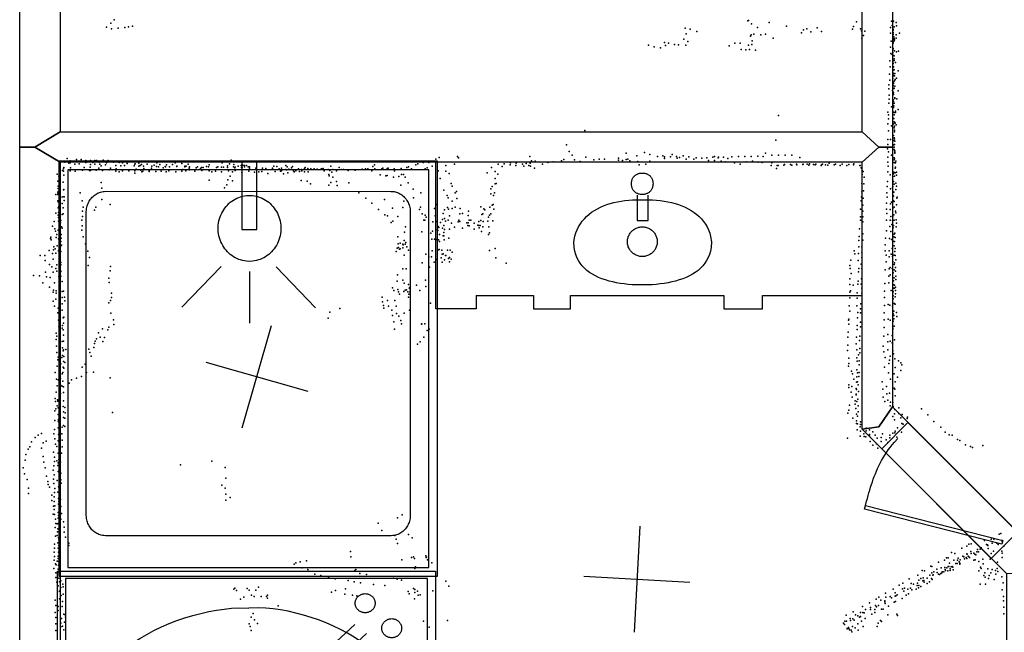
# Model space of a CAD drawing. Header units: millimetres. Extents: x 7160 to 53956, y -61034 to -3815.
# Tile 18 of 36: x 15646 to 19358, y -32327 to -30019. Entities that reach past the tile are written whole.
import ezdxf

# ---------------------------------------------------------------- set-up
doc = ezdxf.new("R2010")
doc.units = ezdxf.units.MM
for name, color, linetype in [('DOORS', 7, 'Continuous'), ('OBJECTS', 8, 'Continuous'), ('P', 9, 'Continuous'), ('PANOS', 10, 'Continuous'), ('ROOMS', 1, 'Continuous'), ('WALLS', 3, 'Continuous')]:
    doc.layers.add(name, color=color, linetype=linetype)

# ---------------------------------------------------------------- blocks, each defined once
blk = doc.blocks.new('Basin_4C')
for points in [[(-40.8, 149.1), (-40.7, 153.4), (-40.3, 156.1), (-39.9, 158.8), (-39.3, 161.4), (-38.5, 163.9), (-37.7, 166.3), (-36.7, 168.6), (-35.5, 170.8), (-34.3, 172.9), (-32.9, 174.8), (-31.3, 176.7), (-29.7, 178.5), (-27.9, 180.1), (-26.1, 181.6), (-24.1, 183), (-22, 184.3), (-19.8, 185.4), (-17.5, 186.5), (-15.1, 187.3), (-12.7, 188.1), (-10.1, 188.6), (-7.4, 189.1), (-4.6, 189.4), (-0.4, 189.5)], [(-0.4, 189.5), (3.9, 189.4), (6.7, 189.1), (9.4, 188.7), (12, 188.1), (14.5, 187.3), (16.9, 186.5), (19.2, 185.5), (21.4, 184.3), (23.5, 183.1), (25.4, 181.7), (27.3, 180.2), (29.1, 178.6), (30.7, 176.8), (32.3, 174.9), (33.7, 173), (34.9, 170.9), (36.1, 168.7), (37.1, 166.4), (38, 164), (38.7, 161.5), (39.3, 158.9), (39.8, 156.3), (40.1, 153.5), (40.3, 149.2)], [(-0.4, 108.6), (-4.6, 108.7), (-7.4, 109), (-10.1, 109.5), (-12.7, 110.1), (-15.1, 110.8), (-17.5, 111.7), (-19.8, 112.7), (-22, 113.8), (-24.1, 115.1), (-26.1, 116.5), (-27.9, 118), (-29.7, 119.6), (-31.3, 121.4), (-32.9, 123.3), (-34.3, 125.3), (-35.5, 127.3), (-36.7, 129.5), (-37.7, 131.8), (-38.5, 134.2), (-39.3, 136.7), (-39.9, 139.3), (-40.3, 142), (-40.7, 144.8), (-40.8, 149.1)], [(40.3, 149.2), (40.1, 144.9), (39.8, 142.2), (39.3, 139.5), (38.7, 136.9), (38, 134.4), (37.1, 132), (36.1, 129.7), (34.9, 127.5), (33.7, 125.4), (32.3, 123.4), (30.7, 121.5), (29.1, 119.7), (27.3, 118.1), (25.4, 116.5), (23.5, 115.1), (21.4, 113.9), (19.2, 112.7), (16.9, 111.7), (14.5, 110.8), (12, 110.1), (9.4, 109.5), (6.7, 109), (3.9, 108.7), (-0.4, 108.6)], [(-258.3, -69.3), (-254.1, -49.1), (-250.2, -36.4), (-245.5, -24.5), (-239.9, -13.1), (-233.5, -2.5), (-226.4, 7.6), (-218.5, 17), (-210, 25.8), (-200.8, 34), (-190.9, 41.5), (-180.5, 48.5), (-169.5, 54.9), (-158, 60.7), (-146, 66), (-133.6, 70.6), (-120.7, 74.8), (-107.5, 78.3), (-93.8, 81.4), (-79.9, 83.9), (-65.7, 85.8), (-51.2, 87.3), (-36.5, 88.3), (-21.6, 88.7), (0.9, 88.5)], [(-18.8, 106), (-18.8, 10.9)], [(0.9, 88.5), (23.3, 88.7), (38.1, 88.2), (52.9, 87.2), (67.4, 85.7), (81.8, 83.7), (95.9, 81.2), (109.8, 78.1), (123.3, 74.5), (136.5, 70.3), (149.2, 65.6), (161.5, 60.3), (173.3, 54.5), (184.6, 48.1), (195.2, 41.1), (205.3, 33.5), (214.6, 25.3), (223.2, 16.5), (231.1, 7.1), (238.2, -2.9), (244.4, -13.5), (249.7, -24.8), (254.1, -36.7), (257.5, -49.2), (260.6, -69.3)], [(22, 10.9), (22, 106.1)], [(-18.8, 10.9), (22, 10.9)], [(-56.2, -69.5), (-55.9, -63.9), (-55.5, -60.4), (-54.8, -56.8), (-53.8, -53.4), (-52.7, -50.1), (-51.4, -46.8), (-49.9, -43.7), (-48.2, -40.7), (-46.3, -37.7), (-44.3, -35), (-42.1, -32.3), (-39.7, -29.8), (-37.2, -27.5), (-34.5, -25.3), (-31.7, -23.2), (-28.8, -21.4), (-25.8, -19.7), (-22.6, -18.2), (-19.4, -16.9), (-16, -15.7), (-12.6, -14.9), (-9.1, -14.2), (-5.5, -13.7), (0, -13.5)], [(0, -13.5), (5.5, -13.7), (9.1, -14.2), (12.6, -14.9), (16.1, -15.7), (19.4, -16.9), (22.7, -18.2), (25.8, -19.7), (28.8, -21.4), (31.8, -23.2), (34.6, -25.3), (37.2, -27.5), (39.7, -29.8), (42.1, -32.3), (44.3, -35), (46.4, -37.7), (48.2, -40.7), (49.9, -43.7), (51.4, -46.8), (52.8, -50.1), (53.9, -53.4), (54.8, -56.8), (55.5, -60.4), (56, -63.9), (56.3, -69.5)], [(-0.4, -232.4), (-23.1, -232.1), (-38.2, -231.3), (-53.3, -230.2), (-68.2, -228.6), (-82.9, -226.6), (-97.4, -224.1), (-111.7, -221.1), (-125.5, -217.7), (-139, -213.6), (-152, -209.1), (-164.6, -204), (-176.5, -198.2), (-187.9, -191.9), (-198.6, -185), (-208.6, -177.4), (-217.9, -169.1), (-226.3, -160.2), (-233.9, -150.6), (-240.5, -140.2), (-246.2, -129.1), (-250.9, -117.2), (-254.4, -104.5), (-256.9, -91.1), (-258.3, -69.3)], [(0, -125.5), (-5.5, -125.2), (-9.1, -124.7), (-12.6, -124.1), (-16, -123.2), (-19.4, -122), (-22.6, -120.7), (-25.8, -119.2), (-28.8, -117.6), (-31.7, -115.7), (-34.5, -113.6), (-37.2, -111.4), (-39.7, -109.1), (-42.1, -106.6), (-44.3, -103.9), (-46.3, -101.2), (-48.2, -98.2), (-49.9, -95.2), (-51.4, -92.1), (-52.7, -88.8), (-53.8, -85.5), (-54.8, -82.1), (-55.5, -78.5), (-55.9, -75), (-56.2, -69.5)], [(260.6, -69.3), (259.2, -91.1), (256.7, -104.5), (253, -117.2), (248.3, -129.1), (242.5, -140.2), (235.7, -150.6), (228, -160.2), (219.4, -169.1), (210, -177.4), (199.8, -185), (188.9, -191.9), (177.3, -198.2), (165.1, -204), (152.4, -209.1), (139.2, -213.6), (125.6, -217.7), (111.5, -221.1), (97.2, -224.1), (82.6, -226.6), (67.7, -228.6), (52.7, -230.2), (37.6, -231.3), (22.4, -232.1), (-0.4, -232.4)], [(56.3, -69.5), (56, -75), (55.5, -78.5), (54.8, -82.1), (53.9, -85.5), (52.8, -88.8), (51.4, -92.1), (49.9, -95.2), (48.2, -98.2), (46.4, -101.2), (44.3, -103.9), (42.1, -106.6), (39.7, -109.1), (37.2, -111.4), (34.6, -113.6), (31.8, -115.7), (28.8, -117.6), (25.8, -119.2), (22.7, -120.7), (19.4, -122), (16.1, -123.2), (12.6, -124.1), (9.1, -124.7), (5.5, -125.2), (0, -125.5)]]:
    blk.add_lwpolyline(points)
blk = doc.blocks.new('Shower_55')
for points in [[(-443.1, 460), (447.6, 460)], [(-443.1, -461.3), (-443.1, 460)], [(-12.7, 459.4), (-12.7, 307.7)], [(22.7, 307.7), (22.7, 459.5)], [(447.6, 460), (447.6, -461.3)], [(427.6, 440), (-423.1, 440)], [(-423.1, 440), (-423.1, -441.3)], [(427.6, -441.3), (427.6, 440)], [(-379.2, 346.7), (-379, 351.3), (-378.5, 354.3), (-377.9, 357.2), (-377.1, 360), (-376.2, 362.7), (-375.1, 365.4), (-373.8, 368), (-372.4, 370.5), (-370.8, 372.9), (-369.1, 375.2), (-367.2, 377.3), (-365.2, 379.4), (-363.1, 381.3), (-360.9, 383.1), (-358.6, 384.8), (-356.1, 386.3), (-353.6, 387.7), (-351, 388.9), (-348.3, 389.9), (-345.5, 390.8), (-342.7, 391.5), (-339.8, 392.1), (-336.8, 392.4), (-332.2, 392.6)], [(-332.2, 392.6), (338.1, 392.4)], [(-68.7, 310.3), (-68.3, 317.5), (-67.6, 322.2), (-66.7, 326.8), (-65.5, 331.3), (-64, 335.7), (-62.3, 339.9), (-60.3, 344), (-58, 348), (-55.5, 351.8), (-52.8, 355.4), (-49.9, 358.9), (-46.8, 362.1), (-43.5, 365.2), (-40, 368.1), (-36.4, 370.7), (-32.5, 373.2), (-28.6, 375.3), (-24.4, 377.3), (-20.2, 379), (-15.8, 380.4), (-11.3, 381.6), (-6.7, 382.5), (-2, 383), (5.2, 383.3)], [(5.2, 383.3), (12.5, 383), (17.2, 382.5), (21.8, 381.6), (26.3, 380.4), (30.7, 379), (34.9, 377.3), (39, 375.3), (43, 373.2), (46.9, 370.7), (50.5, 368.1), (54, 365.2), (57.3, 362.1), (60.4, 358.9), (63.3, 355.4), (66, 351.8), (68.5, 348), (70.8, 344), (72.8, 339.9), (74.5, 335.7), (76, 331.3), (77.2, 326.8), (78.1, 322.2), (78.8, 317.5), (79.2, 310.3)], [(338.1, 392.4), (342.6, 392.2), (345.6, 391.8), (348.4, 391.3), (351.2, 390.5), (354, 389.6), (356.6, 388.5), (359.2, 387.3), (361.7, 385.9), (364.1, 384.4), (366.3, 382.7), (368.5, 380.9), (370.5, 379), (372.5, 376.9), (374.3, 374.8), (375.9, 372.5), (377.5, 370.1), (378.9, 367.6), (380.1, 365.1), (381.2, 362.4), (382.1, 359.7), (382.8, 356.9), (383.4, 354), (383.8, 351.1), (384, 346.6)], [(-379.2, -325.4), (-379.2, 346.7)], [(384, 346.6), (384, -325.6)], [(5.2, 237.3), (-2, 237.6), (-6.7, 238.2), (-11.3, 239.1), (-15.8, 240.3), (-20.2, 241.7), (-24.4, 243.4), (-28.6, 245.3), (-32.5, 247.5), (-36.4, 250), (-40, 252.6), (-43.5, 255.5), (-46.8, 258.5), (-49.9, 261.8), (-52.8, 265.3), (-55.5, 268.9), (-58, 272.7), (-60.3, 276.6), (-62.3, 280.7), (-64, 285), (-65.5, 289.4), (-66.7, 293.8), (-67.6, 298.4), (-68.3, 303.1), (-68.7, 310.3)], [(-12.7, 307.7), (22.7, 307.7)], [(79.2, 310.3), (78.8, 303.1), (78.1, 298.4), (77.2, 293.8), (76, 289.4), (74.5, 285), (72.8, 280.7), (70.8, 276.6), (68.5, 272.7), (66, 268.9), (63.3, 265.3), (60.4, 261.8), (57.3, 258.5), (54, 255.5), (50.5, 252.6), (46.9, 250), (43, 247.5), (39, 245.3), (34.9, 243.4), (30.7, 241.7), (26.3, 240.3), (21.8, 239.1), (17.2, 238.2), (12.5, 237.6), (5.2, 237.3)], [(-154.3, 135.5), (-61.3, 226.2)], [(67.7, 225), (160.7, 134.3)], [(4.8, 214.7), (4.8, 100.2)], [(-333.9, -370.8), (-338.3, -370.6), (-341.2, -370.2), (-344.1, -369.7), (-346.8, -368.9), (-349.5, -368), (-352.2, -367), (-354.7, -365.7), (-357.2, -364.4), (-359.5, -362.9), (-361.8, -361.2), (-363.9, -359.4), (-365.9, -357.5), (-367.9, -355.5), (-369.6, -353.3), (-371.3, -351.1), (-372.8, -348.7), (-374.2, -346.3), (-375.4, -343.7), (-376.5, -341.1), (-377.4, -338.4), (-378.1, -335.6), (-378.6, -332.8), (-379, -329.9), (-379.2, -325.4)], [(384, -325.6), (383.8, -330), (383.4, -332.9), (382.8, -335.8), (382.1, -338.6), (381.2, -341.3), (380.1, -343.9), (378.9, -346.4), (377.5, -348.9), (376, -351.2), (374.4, -353.5), (372.6, -355.6), (370.7, -357.7), (368.7, -359.6), (366.5, -361.4), (364.3, -363), (361.9, -364.5), (359.4, -365.9), (356.9, -367.1), (354.3, -368.2), (351.6, -369.1), (348.8, -369.8), (346, -370.4), (343.1, -370.7), (338.6, -371)], [(338.6, -371), (-333.9, -370.8)], [(-423.1, -441.3), (427.6, -441.3)], [(447.6, -461.3), (-443.1, -461.3)]]:
    blk.add_lwpolyline(points)
blk = doc.blocks.new('Bathtub_Angled_Faucet_52')
for points in [[(-750, -474.6), (-750, 475)], [(-750, 475), (749.9, 475)], [(749.9, 475), (749.9, -474.6)], [(-730, 455), (-730, -454.6)], [(729.9, 455), (-730, 455)], [(729.9, -454.6), (729.9, 455)], [(-426.3, 372.7), (-450.3, 368.7), (-465.8, 363.7), (-480.9, 357), (-495.5, 348.6), (-509.7, 338.7), (-523.3, 327.4), (-536.4, 314.8), (-549, 301), (-560.9, 286.2), (-572.3, 270.4), (-583, 253.8), (-593, 236.4), (-602.3, 218.5), (-610.9, 200.1), (-618.8, 181.2), (-625.8, 162.2), (-632.1, 143), (-637.5, 123.7), (-642.1, 104.5), (-645.8, 85.6), (-648.5, 66.9), (-650.3, 48.7), (-651.2, 31), (-650.6, 5.7)], [(-622.3, 364.8), (-622.1, 367.3), (-621.9, 368.9), (-621.6, 370.5), (-621.1, 372.1), (-620.6, 373.6), (-620, 375), (-619.3, 376.5), (-618.5, 377.8), (-617.7, 379.1), (-616.7, 380.4), (-615.7, 381.5), (-614.6, 382.7), (-613.5, 383.7), (-612.3, 384.7), (-611, 385.6), (-609.7, 386.4), (-608.3, 387.2), (-606.8, 387.8), (-605.4, 388.4), (-603.8, 388.9), (-602.3, 389.3), (-600.7, 389.6), (-599.1, 389.8), (-596.6, 389.8)], [(-596.6, 389.8), (-594.1, 389.8), (-592.5, 389.6), (-590.9, 389.3), (-589.3, 388.9), (-587.8, 388.4), (-586.3, 387.8), (-584.9, 387.2), (-583.5, 386.4), (-582.2, 385.6), (-580.9, 384.7), (-579.7, 383.7), (-578.5, 382.7), (-577.5, 381.5), (-576.4, 380.4), (-575.5, 379.1), (-574.6, 377.8), (-573.9, 376.5), (-573.2, 375), (-572.5, 373.6), (-572, 372.1), (-571.6, 370.5), (-571.3, 368.9), (-571, 367.3), (-570.9, 364.8)], [(-426.3, 372.7), (409, 372.3)], [(409, 372.3), (433.2, 369.2), (449, 364.7), (464.5, 358.5), (479.6, 350.6), (494.3, 341.2), (508.5, 330.3), (522.3, 318.2), (535.6, 304.8), (548.4, 290.4), (560.5, 275), (572.1, 258.7), (583, 241.7), (593.2, 224.1), (602.7, 206), (611.5, 187.4), (619.5, 168.6), (626.7, 149.5), (633, 130.5), (638.4, 111.4), (642.9, 92.5), (646.5, 73.9), (649.1, 55.7), (650.6, 38), (650.9, 12.7)], [(-596.6, 339.8), (-599.1, 339.9), (-600.7, 340.1), (-602.3, 340.4), (-603.8, 340.8), (-605.4, 341.3), (-606.8, 341.8), (-608.3, 342.5), (-609.7, 343.3), (-611, 344.1), (-612.3, 345), (-613.5, 346), (-614.6, 347), (-615.7, 348.1), (-616.7, 349.3), (-617.7, 350.6), (-618.5, 351.9), (-619.3, 353.2), (-620, 354.6), (-620.6, 356.1), (-621.1, 357.6), (-621.6, 359.1), (-621.9, 360.7), (-622.1, 362.4), (-622.3, 364.8)], [(-570.9, 364.8), (-571, 362.4), (-571.3, 360.7), (-571.6, 359.1), (-572, 357.6), (-572.5, 356.1), (-573.2, 354.6), (-573.9, 353.2), (-574.6, 351.9), (-575.5, 350.6), (-576.4, 349.3), (-577.5, 348.1), (-578.5, 347), (-579.7, 346), (-580.9, 345), (-582.2, 344.1), (-583.5, 343.3), (-584.9, 342.5), (-586.3, 341.8), (-587.8, 341.3), (-589.3, 340.8), (-590.9, 340.4), (-592.5, 340.1), (-594.1, 339.9), (-596.6, 339.8)], [(-689.6, 298.1), (-689.4, 300.6), (-689.2, 302.2), (-688.9, 303.8), (-688.4, 305.4), (-687.9, 306.9), (-687.3, 308.3), (-686.6, 309.7), (-685.8, 311.1), (-685, 312.4), (-684, 313.6), (-683, 314.8), (-681.9, 315.9), (-680.8, 317), (-679.5, 318), (-678.3, 318.9), (-676.9, 319.7), (-675.6, 320.5), (-674.1, 321.1), (-672.7, 321.7), (-671.1, 322.2), (-669.6, 322.6), (-668, 322.8), (-666.4, 323), (-663.9, 323.1)], [(-663.9, 323.1), (-661.4, 323), (-659.8, 322.8), (-658.2, 322.6), (-656.6, 322.2), (-655.1, 321.7), (-653.6, 321.1), (-652.2, 320.5), (-650.8, 319.7), (-649.5, 318.9), (-648.2, 318), (-647, 317), (-645.8, 315.9), (-644.8, 314.8), (-643.7, 313.6), (-642.8, 312.4), (-641.9, 311.1), (-641.2, 309.7), (-640.5, 308.3), (-639.8, 306.9), (-639.3, 305.4), (-638.9, 303.8), (-638.5, 302.2), (-638.3, 300.6), (-638.2, 298.1)], [(-663.9, 273.1), (-666.4, 273.2), (-668, 273.4), (-669.6, 273.7), (-671.1, 274.1), (-672.7, 274.6), (-674.1, 275.1), (-675.6, 275.8), (-676.9, 276.5), (-678.3, 277.4), (-679.5, 278.3), (-680.8, 279.2), (-681.9, 280.3), (-683, 281.4), (-684, 282.6), (-685, 283.8), (-685.8, 285.2), (-686.6, 286.5), (-687.3, 287.9), (-687.9, 289.4), (-688.4, 290.9), (-688.9, 292.4), (-689.2, 294), (-689.4, 295.6), (-689.6, 298.1)], [(-638.2, 298.1), (-638.3, 295.6), (-638.5, 294), (-638.9, 292.4), (-639.3, 290.9), (-639.8, 289.4), (-640.5, 287.9), (-641.2, 286.5), (-641.9, 285.2), (-642.8, 283.8), (-643.7, 282.6), (-644.8, 281.4), (-645.8, 280.3), (-647, 279.2), (-648.2, 278.3), (-649.5, 277.4), (-650.8, 276.5), (-652.2, 275.8), (-653.6, 275.1), (-655.1, 274.6), (-656.6, 274.1), (-658.2, 273.7), (-659.8, 273.4), (-661.4, 273.2), (-663.9, 273.1)], [(-510.9, 229.7), (-582.5, 301.2)], [(-607, 272.4), (-537.6, 203)], [(-537.6, 203), (-510.9, 229.7)], [(-430.8, 9.8), (-430.5, 16.5), (-429.9, 20.9), (-429, 25.2), (-427.9, 29.4), (-426.5, 33.4), (-424.9, 37.4), (-423, 41.2), (-421, 44.9), (-418.7, 48.4), (-416.2, 51.8), (-413.5, 55), (-410.6, 58), (-407.5, 60.9), (-404.2, 63.6), (-400.8, 66.1), (-397.3, 68.3), (-393.6, 70.4), (-389.7, 72.2), (-385.8, 73.8), (-381.7, 75.1), (-377.5, 76.2), (-373.2, 77), (-368.9, 77.5), (-362.1, 77.8)], [(-362.1, 77.8), (-355.4, 77.5), (-351.1, 77), (-346.8, 76.2), (-342.6, 75.1), (-338.5, 73.8), (-334.6, 72.2), (-330.7, 70.4), (-327, 68.3), (-323.5, 66.1), (-320, 63.6), (-316.8, 60.9), (-313.7, 58), (-310.8, 55), (-308.1, 51.8), (-305.6, 48.4), (-303.3, 44.9), (-301.3, 41.2), (-299.4, 37.4), (-297.8, 33.4), (-296.4, 29.4), (-295.3, 25.2), (-294.4, 20.9), (-293.8, 16.5), (-293.5, 9.8)], [(-420.9, -376.4), (-445, -372.2), (-460.6, -367), (-475.8, -359.8), (-490.6, -351), (-505, -340.5), (-518.8, -328.5), (-532.2, -315.2), (-545, -300.7), (-557.3, -285), (-568.9, -268.3), (-580, -250.8), (-590.3, -232.6), (-599.9, -213.8), (-608.9, -194.4), (-617, -174.8), (-624.4, -154.9), (-630.9, -134.9), (-636.6, -114.9), (-641.4, -95.1), (-645.3, -75.5), (-648.2, -56.4), (-650.2, -37.8), (-651.1, -19.8), (-650.6, 5.7)], [(-362.1, -58.2), (-368.9, -57.9), (-373.2, -57.3), (-377.5, -56.5), (-381.7, -55.4), (-385.8, -54.1), (-389.7, -52.5), (-393.6, -50.7), (-397.3, -48.6), (-400.8, -46.4), (-404.2, -43.9), (-407.5, -41.2), (-410.6, -38.4), (-413.5, -35.3), (-416.2, -32.1), (-418.7, -28.7), (-421, -25.2), (-423, -21.5), (-424.9, -17.7), (-426.5, -13.8), (-427.9, -9.7), (-429, -5.5), (-429.9, -1.2), (-430.5, 3.1), (-430.8, 9.8)], [(-293.5, 9.8), (-293.8, 3.1), (-294.4, -1.2), (-295.3, -5.5), (-296.4, -9.7), (-297.8, -13.8), (-299.4, -17.7), (-301.3, -21.5), (-303.3, -25.2), (-305.6, -28.7), (-308.1, -32.1), (-310.8, -35.3), (-313.7, -38.4), (-316.8, -41.2), (-320, -43.9), (-323.5, -46.4), (-327, -48.6), (-330.7, -50.7), (-334.6, -52.5), (-338.5, -54.1), (-342.6, -55.4), (-346.8, -56.5), (-351.1, -57.3), (-355.4, -57.9), (-362.1, -58.2)], [(650.9, 12.7), (651, -13.3), (649.8, -31.7), (647.5, -50.7), (644.3, -70.3), (640.2, -90.3), (635.2, -110.6), (629.2, -131.1), (622.5, -151.6), (614.9, -172), (606.5, -192.1), (597.3, -211.9), (587.5, -231.1), (576.9, -249.8), (565.7, -267.6), (553.8, -284.6), (541.3, -300.6), (528.3, -315.4), (514.6, -328.9), (500.5, -341), (485.9, -351.6), (470.8, -360.4), (455.3, -367.5), (439.4, -372.6), (414.8, -376.4)], [(414.8, -376.4), (-420.9, -376.4)], [(-730, -454.6), (729.9, -454.6)], [(749.9, -474.6), (-750, -474.6)]]:
    blk.add_lwpolyline(points)
blk = doc.blocks.new('1-Standard_3D')
for points in [[(-403.982, 5.64828), (253.382, 394.931), (263.573, 377.722), (-393.791, -11.5606), (-403.982, 5.64828)], [(263.573, 377.722), (275.367, 357.142), (283.15, 343.495), (290.844, 329.879), (298.429, 316.269), (305.882, 302.642), (313.184, 288.973), (320.313, 275.239), (327.249, 261.416), (333.971, 247.479), (340.456, 233.405), (346.686, 219.17), (352.638, 204.75), (358.291, 190.121), (363.626, 175.258), (368.62, 160.139), (373.253, 144.738), (377.503, 129.032), (381.351, 112.998), (384.774, 96.6102), (387.752, 79.8457), (390.265, 62.6802), (392.29, 45.0899), (393.807, 27.0508), (395.085, -0.90191)]]:
    blk.add_lwpolyline(points)

msp = doc.modelspace()

# ---------------------------------------------------------------- linework, layer by layer
at = {"layer": 'DOORS'}
msp.add_lwpolyline([(19308.7, -32048.8), (18895.6, -31635.7), (18994.4, -31537), (19407.5, -31950), (19308.7, -32048.8)], dxfattribs=at)
at = {"layer": 'OBJECTS'}
for points in [[(17214.8, -31108.7), (17214.8, -30556.2)], [(17367.2, -31057.8), (17583.2, -31057.8)], [(17367.2, -31057.8), (17367.2, -31108.7)], [(17583.2, -31057.8), (17583.2, -31108.7)], [(17722.8, -31108.7), (17722.8, -31057.8)], [(17722.8, -31057.8), (18300.7, -31057.8)], [(18300.7, -31057.8), (18300.7, -31108.7)], [(18446.8, -31108.7), (18446.8, -31057.8)], [(18446.8, -31057.8), (18821.4, -31057.8)], [(17367.2, -31108.7), (17214.8, -31108.7)], [(17583.2, -31108.7), (17722.8, -31108.7)], [(18300.7, -31108.7), (18446.8, -31108.7)]]:
    msp.add_lwpolyline(points, dxfattribs=at)
at = {"layer": 'P'}
for p in [(16002, -30020), (18391, -30023), (18393, -30022), (15973, -30047), (15990, -30032), (15993, -30053), (16017, -30051), (16043, -30049), (16057, -30046), (16071, -30044), (18155, -30051), (18174, -30055), (18405, -30034), (18427, -30049), (18471, -30029), (18537, -30043), (18601, -30057), (18613, -30053), (18652, -30050), (18786, -30055), (18789, -30045), (18800, -30027), (18816, -30054), (18819, -30061), (18929, -30049), (18932, -30025), (18935, -30041), (18937, -30027), (18938, -30046), (18939, -30055), (18939, -30058), (18940, -30025), (18943, -30046), (18950, -30029), (18951, -30042), (18150, -30092), (18158, -30072), (18199, -30064), (18401, -30081), (18404, -30076), (18414, -30073), (18440, -30076), (18457, -30074), (18487, -30088), (18593, -30068), (18629, -30065), (18669, -30063), (18821, -30088), (18827, -30078), (18832, -30062), (18929, -30070), (18938, -30077), (18939, -30067), (18939, -30069), (18939, -30075), (18941, -30084), (18942, -30094), (18943, -30090), (18944, -30095), (18950, -30076), (18950, -30088), (18962, -30070), (18017, -30115), (18038, -30121), (18062, -30125), (18077, -30105), (18081, -30116), (18092, -30108), (18115, -30113), (18129, -30114), (18157, -30115), (18165, -30101), (18321, -30117), (18342, -30107), (18362, -30108), (18366, -30131), (18383, -30132), (18394, -30115), (18397, -30131), (18406, -30113), (18407, -30099), (18420, -30134), (18929, -30123), (18931, -30100), (18938, -30101), (18938, -30132), (18939, -30102), (18939, -30107), (18939, -30128), (18943, -30099), (18930, -30146), (18935, -30150), (18937, -30152), (18938, -30143), (18938, -30152), (18942, -30155), (18943, -30166), (18944, -30136), (18951, -30140), (18959, -30138), (18926, -30174), (18927, -30197), (18937, -30175), (18937, -30182), (18937, -30201), (18939, -30183), (18939, -30184), (18940, -30196), (18942, -30208), (18943, -30173), (18948, -30180), (18925, -30224), (18937, -30211), (18938, -30231), (18938, -30240), (18939, -30220), (18940, -30231), (18941, -30223), (18944, -30230), (18945, -30222), (18946, -30244), (18951, -30239), (18958, -30212), (18922, -30279), (18923, -30265), (18926, -30247), (18939, -30267), (18939, -30268), (18940, -30254), (18940, -30259), (18941, -30278), (18943, -30277), (18944, -30250), (18945, -30270), (18924, -30304), (18924, -30318), (18936, -30286), (18939, -30292), (18940, -30295), (18940, -30301), (18945, -30314), (18945, -30316), (18952, -30317), (18958, -30287), (18922, -30333), (18933, -30347), (18938, -30343), (18939, -30321), (18940, -30327), (18940, -30335), (18940, -30350), (18941, -30344), (18943, -30333), (18957, -30357), (18506, -30380), (18919, -30367), (18921, -30378), (18921, -30392), (18940, -30367), (18941, -30391), (18942, -30369), (18943, -30377), (18947, -30364), (18948, -30369), (18919, -30411), (18932, -30419), (18940, -30412), (18942, -30404), (18943, -30427), (18944, -30420), (18945, -30406), (18946, -30409), (18950, -30415), (17776, -30436), (18921, -30438), (18940, -30455), (18943, -30464), (18944, -30435), (18944, -30441), (18944, -30468), (17708, -30491), (18497, -30473), (18917, -30506), (18919, -30471), (18919, -30489), (18929, -30471), (18941, -30474), (18941, -30491), (18942, -30499), (18944, -30489), (18945, -30477), (15825, -30542), (17227, -30538), (17297, -30535), (17300, -30539), (17569, -30535), (17718, -30516), (17729, -30529), (17780, -30537), (17904, -30541), (17932, -30522), (17973, -30532), (18001, -30519), (18022, -30527), (18050, -30535), (18071, -30532), (18077, -30536), (18077, -30542), (18099, -30536), (18106, -30527), (18122, -30534), (18125, -30541), (18133, -30538), (18147, -30532), (18168, -30536), (18196, -30539), (18217, -30541), (18236, -30540), (18259, -30537), (18265, -30535), (18279, -30540), (18280, -30537), (18299, -30537), (18315, -30542), (18330, -30536), (18356, -30535), (18379, -30535), (18404, -30534), (18428, -30533), (18449, -30534), (18458, -30522), (18482, -30530), (18506, -30530), (18532, -30529), (18557, -30529), (18587, -30538), (18919, -30537), (18921, -30517), (18932, -30529), (18943, -30508), (18943, -30539), (18944, -30543), (18945, -30513), (18945, -30518), (18945, -30522), (15813, -30576), (15816, -30556), (15831, -30560), (15837, -30551), (15837, -30558), (15838, -30577), (15850, -30552), (15854, -30563), (15861, -30546), (15865, -30553), (15871, -30562), (15878, -30546), (15890, -30576), (15896, -30549), (15896, -30557), (15912, -30575), (15913, -30549), (15913, -30565), (15922, -30557), (15930, -30549), (15930, -30564), (15936, -30549), (15945, -30579), (15946, -30556), (15949, -30564), (15953, -30570), (15961, -30548), (15963, -30551), (15970, -30566), (15973, -30558), (15980, -30550), (15989, -30552), (15989, -30579), (16000, -30556), (16009, -30569), (16021, -30557), (16027, -30570), (16034, -30559), (16042, -30568), (16051, -30561), (16051, -30561), (16063, -30553), (16078, -30570), (16080, -30564), (16082, -30562), (16095, -30560), (16096, -30571), (16101, -30569), (16105, -30565), (16113, -30571), (16114, -30580), (16127, -30564), (16143, -30578), (16145, -30571), (16153, -30567), (16162, -30572), (16163, -30558), (16169, -30574), (16174, -30565), (16187, -30577), (16195, -30572), (16196, -30573), (16200, -30566), (16211, -30573), (16222, -30565), (16233, -30559), (16239, -30571), (16239, -30572), (16258, -30561), (16269, -30571), (16269, -30574), (16274, -30571), (16282, -30563), (16285, -30578), (16286, -30573), (16312, -30577), (16316, -30574), (16328, -30580), (16332, -30576), (16338, -30576), (16350, -30572), (16358, -30573), (16360, -30566), (16380, -30554), (16388, -30576), (16393, -30574), (16407, -30575), (16409, -30559), (16415, -30575), (16427, -30555), (16430, -30570), (16430, -30576), (16437, -30562), (16443, -30548), (16452, -30574), (16453, -30565), (16457, -30577), (16459, -30575), (16470, -30571), (16481, -30569), (16483, -30576), (16485, -30575), (16487, -30567), (16494, -30569), (16494, -30574), (16501, -30568), (16508, -30573), (16513, -30574), (16513, -30579), (16536, -30578), (16538, -30580), (16561, -30579), (16574, -30580), (16599, -30579), (16604, -30571), (16615, -30572), (16633, -30578), (16649, -30569), (16655, -30573), (16671, -30577), (16675, -30572), (16720, -30580), (16722, -30576), (16732, -30580), (16790, -30580), (16819, -30571), (16850, -30576), (16978, -30572), (16984, -30566), (17015, -30579), (17031, -30580), (17035, -30579), (17084, -30580), (17106, -30576), (17112, -30574), (17139, -30566), (17143, -30555), (17147, -30562), (17167, -30557), (17182, -30577), (17189, -30557), (17201, -30571), (17215, -30545), (17252, -30569), (17285, -30563), (17425, -30576), (17450, -30563), (17465, -30572), (17473, -30562), (17495, -30566), (17496, -30559), (17516, -30569), (17518, -30560), (17541, -30563), (17546, -30571), (17556, -30561), (17566, -30569), (17571, -30560), (17572, -30571), (17575, -30551), (17587, -30579), (17589, -30552), (17617, -30564), (17637, -30557), (17657, -30555), (17688, -30551), (17698, -30546), (17738, -30547), (17759, -30553), (17810, -30547), (17830, -30544), (17851, -30544), (17904, -30548), (17918, -30549), (17932, -30546), (17939, -30544), (17946, -30551), (17976, -30553), (17981, -30566), (18007, -30563), (18022, -30552), (18159, -30544), (18188, -30545), (18243, -30549), (18265, -30549), (18291, -30552), (18305, -30554), (18341, -30558), (18362, -30564), (18385, -30555), (18408, -30552), (18430, -30556), (18445, -30557), (18479, -30569), (18481, -30558), (18499, -30580), (18502, -30569), (18505, -30569), (18527, -30567), (18529, -30565), (18552, -30565), (18557, -30567), (18574, -30564), (18575, -30566), (18598, -30565), (18599, -30563), (18615, -30563), (18621, -30567), (18623, -30562), (18638, -30565), (18645, -30566), (18647, -30563), (18667, -30568), (18668, -30566), (18672, -30563), (18684, -30566), (18692, -30567), (18698, -30560), (18716, -30566), (18721, -30563), (18739, -30568), (18747, -30564), (18764, -30569), (18772, -30565), (18789, -30566), (18791, -30562), (18813, -30568), (18814, -30568), (18818, -30577), (18820, -30580), (18918, -30556), (18920, -30571), (18942, -30557), (18943, -30547), (18945, -30559), (18946, -30579), (18947, -30558), (18948, -30575), (18949, -30552), (15788, -30601), (15794, -30608), (15795, -30586), (15808, -30587), (15812, -30581), (15812, -30590), (15813, -30605), (15837, -30589), (15856, -30590), (15883, -30586), (15909, -30587), (15913, -30587), (15935, -30586), (15958, -30587), (15984, -30585), (16009, -30590), (16010, -30581), (16021, -30592), (16034, -30588), (16058, -30588), (16080, -30597), (16081, -30588), (16086, -30582), (16103, -30586), (16107, -30592), (16111, -30590), (16134, -30587), (16134, -30591), (16159, -30591), (16180, -30590), (16198, -30592), (16209, -30588), (16235, -30592), (16258, -30590), (16261, -30584), (16273, -30589), (16287, -30585), (16307, -30590), (16333, -30587), (16360, -30589), (16371, -30592), (16385, -30590), (16407, -30592), (16434, -30589), (16440, -30609), (16449, -30592), (16459, -30587), (16484, -30595), (16510, -30590), (16531, -30593), (16548, -30592), (16559, -30591), (16582, -30598), (16599, -30581), (16609, -30591), (16624, -30581), (16630, -30590), (16633, -30589), (16641, -30600), (16650, -30584), (16652, -30585), (16657, -30596), (16661, -30582), (16678, -30588), (16681, -30592), (16687, -30589), (16697, -30581), (16701, -30591), (16708, -30584), (16710, -30589), (16720, -30592), (16734, -30592), (16744, -30581), (16756, -30581), (16757, -30584), (16768, -30582), (16780, -30583), (16783, -30584), (16784, -30581), (16794, -30588), (16809, -30583), (16811, -30602), (16813, -30607), (16816, -30587), (16823, -30593), (16827, -30583), (16827, -30613), (16840, -30588), (16859, -30583), (16867, -30584), (16885, -30587), (16911, -30586), (16937, -30582), (16950, -30581), (16959, -30581), (16974, -30588), (16985, -30581), (17005, -30604), (17012, -30581), (17026, -30607), (17032, -30606), (17055, -30613), (17058, -30581), (17059, -30589), (17076, -30610), (17086, -30602), (17093, -30602), (17099, -30612), (17123, -30581), (17175, -30581), (17224, -30589), (17252, -30590), (17265, -30599), (17409, -30596), (17438, -30591), (17448, -30601), (18822, -30587), (18822, -30602), (18826, -30591), (18829, -30613), (18918, -30592), (18928, -30604), (18938, -30610), (18940, -30600), (18941, -30593), (18944, -30609), (18946, -30596), (18951, -30594), (18951, -30605), (15790, -30628), (15791, -30646), (15797, -30636), (15810, -30631), (15954, -30632), (15956, -30654), (16360, -30624), (16418, -30652), (16427, -30641), (16431, -30622), (16448, -30626), (16707, -30625), (16730, -30628), (16743, -30638), (16812, -30642), (16819, -30633), (16840, -30629), (16843, -30644), (16887, -30634), (17083, -30643), (17111, -30634), (17231, -30618), (17273, -30636), (17276, -30646), (17427, -30647), (17438, -30637), (17439, -30618), (17442, -30636), (18821, -30636), (18828, -30638), (18916, -30648), (18917, -30629), (18936, -30652), (18937, -30648), (18940, -30629), (18943, -30639), (18949, -30635), (18951, -30646), (15783, -30678), (15790, -30672), (15790, -30678), (15791, -30655), (15791, -30666), (15795, -30656), (15796, -30680), (15801, -30688), (15809, -30687), (15811, -30660), (15813, -30659), (15814, -30687), (15874, -30672), (16925, -30672), (17129, -30658), (17131, -30690), (17159, -30672), (17245, -30661), (17258, -30681), (17262, -30690), (17288, -30671), (17293, -30666), (17422, -30656), (17422, -30675), (17432, -30682), (17436, -30671), (18819, -30686), (18821, -30668), (18826, -30691), (18827, -30664), (18915, -30671), (18916, -30688), (18929, -30656), (18937, -30683), (18938, -30682), (18939, -30668), (18940, -30684), (18941, -30669), (18949, -30659), (18954, -30688), (15790, -30702), (15792, -30705), (15792, -30728), (15794, -30723), (15794, -30726), (15795, -30700), (15798, -30725), (15806, -30712), (15810, -30728), (15814, -30700), (15882, -30702), (15886, -30725), (15933, -30726), (15956, -30697), (15988, -30715), (16951, -30692), (16974, -30711), (17021, -30696), (17052, -30729), (17090, -30727), (17094, -30703), (17157, -30726), (17217, -30716), (17259, -30727), (17276, -30703), (17288, -30725), (17294, -30693), (17385, -30724), (17418, -30725), (17427, -30718), (17431, -30716), (18818, -30702), (18824, -30718), (18914, -30711), (18929, -30713), (18932, -30706), (18940, -30701), (18943, -30704), (18943, -30726), (18951, -30717), (18953, -30692), (15783, -30748), (15791, -30755), (15793, -30745), (15793, -30764), (15795, -30746), (15799, -30754), (15807, -30753), (15810, -30751), (15883, -30741), (15883, -30760), (15928, -30737), (16999, -30734), (17023, -30754), (17033, -30758), (17072, -30761), (17153, -30734), (17163, -30751), (17175, -30755), (17178, -30763), (17210, -30731), (17212, -30758), (17242, -30749), (17248, -30735), (17263, -30733), (17266, -30758), (17276, -30730), (17306, -30750), (17307, -30731), (17315, -30749), (17337, -30757), (17338, -30740), (17388, -30753), (17392, -30751), (17396, -30732), (17400, -30736), (17413, -30763), (17417, -30755), (17422, -30750), (17434, -30733), (18816, -30733), (18816, -30762), (18824, -30740), (18824, -30762), (18913, -30733), (18915, -30749), (18928, -30734), (18930, -30760), (18938, -30731), (18938, -30762), (18941, -30754), (18947, -30741), (18949, -30747), (15770, -30797), (15776, -30780), (15793, -30778), (15795, -30803), (15799, -30772), (15800, -30785), (15801, -30776), (15804, -30800), (15880, -30775), (15882, -30796), (17046, -30783), (17053, -30778), (17101, -30800), (17170, -30774), (17174, -30775), (17203, -30781), (17216, -30780), (17224, -30798), (17226, -30802), (17232, -30783), (17240, -30772), (17245, -30795), (17247, -30768), (17251, -30778), (17262, -30775), (17274, -30786), (17285, -30801), (17299, -30781), (17302, -30775), (17306, -30780), (17332, -30784), (17335, -30794), (17337, -30784), (17340, -30775), (17340, -30796), (17347, -30774), (17359, -30786), (17373, -30793), (17377, -30779), (17377, -30794), (17378, -30803), (17382, -30794), (17384, -30776), (17392, -30800), (17393, -30780), (17411, -30778), (17415, -30800), (17430, -30777), (18816, -30775), (18825, -30781), (18913, -30774), (18926, -30798), (18928, -30775), (18934, -30791), (18936, -30776), (18939, -30803), (18940, -30795), (18942, -30774), (18950, -30773), (18950, -30799), (18951, -30786), (15764, -30839), (15779, -30807), (15781, -30816), (15784, -30840), (15787, -30829), (15792, -30812), (15794, -30811), (15795, -30835), (15796, -30822), (15803, -30829), (15806, -30805), (15880, -30812), (15886, -30837), (17072, -30837), (17097, -30820), (17162, -30819), (17196, -30823), (17202, -30816), (17220, -30811), (17223, -30813), (17229, -30829), (17240, -30804), (17243, -30833), (17245, -30821), (17245, -30833), (17247, -30810), (17267, -30808), (17316, -30804), (17360, -30808), (17387, -30817), (17413, -30828), (17417, -30822), (18811, -30836), (18812, -30807), (18825, -30826), (18913, -30815), (18930, -30817), (18941, -30837), (18942, -30827), (18945, -30824), (18946, -30840), (15763, -30843), (15765, -30849), (15775, -30875), (15788, -30871), (15793, -30845), (15797, -30859), (15798, -30842), (15798, -30860), (15800, -30875), (15802, -30855), (15803, -30842), (15804, -30869), (15894, -30864), (17073, -30863), (17074, -30877), (17081, -30861), (17090, -30865), (17092, -30868), (17096, -30851), (17099, -30865), (17102, -30858), (17105, -30875), (17200, -30846), (17210, -30846), (17216, -30847), (17225, -30848), (17229, -30855), (17246, -30849), (17264, -30842), (18809, -30851), (18809, -30875), (18821, -30875), (18824, -30850), (18909, -30868), (18910, -30842), (18925, -30843), (18932, -30847), (18938, -30854), (18943, -30855), (18943, -30871), (18944, -30855), (15724, -30907), (15741, -30908), (15758, -30889), (15770, -30900), (15774, -30886), (15780, -30883), (15782, -30899), (15793, -30890), (15796, -30880), (15797, -30912), (15799, -30902), (15799, -30904), (15801, -30893), (15903, -30891), (17065, -30892), (17069, -30880), (17078, -30884), (17080, -30882), (17090, -30879), (17096, -30906), (17112, -30887), (17177, -30903), (17189, -30913), (17198, -30912), (17201, -30890), (17223, -30888), (17228, -30885), (17237, -30887), (17239, -30902), (17242, -30901), (17251, -30907), (17252, -30908), (17259, -30888), (17269, -30887), (17276, -30895), (17417, -30889), (17438, -30881), (18792, -30890), (18794, -30901), (18808, -30900), (18821, -30896), (18909, -30890), (18912, -30906), (18924, -30890), (18924, -30912), (18931, -30903), (18935, -30881), (18936, -30911), (18943, -30906), (18945, -30892), (18946, -30881), (18946, -30907), (15742, -30927), (15759, -30941), (15768, -30950), (15773, -30921), (15787, -30943), (15797, -30915), (15797, -30922), (15797, -30943), (15799, -30929), (15801, -30934), (15802, -30943), (15905, -30945), (15909, -30915), (15989, -30949), (17163, -30935), (17209, -30933), (17216, -30923), (17235, -30916), (17239, -30933), (17247, -30924), (17263, -30919), (17266, -30932), (17267, -30915), (17273, -30922), (17441, -30916), (17480, -30936), (18776, -30945), (18779, -30925), (18807, -30926), (18818, -30940), (18821, -30915), (18912, -30931), (18937, -30930), (18938, -30942), (18943, -30941), (18944, -30935), (18949, -30924), (15699, -30983), (15721, -30984), (15744, -30970), (15748, -30988), (15772, -30970), (15783, -30957), (15786, -30966), (15794, -30987), (15796, -30985), (15797, -30980), (15801, -30967), (15802, -30968), (15802, -30985), (15987, -30965), (17071, -30980), (17091, -30958), (17103, -30958), (17191, -30952), (18777, -30956), (18781, -30975), (18808, -30969), (18809, -30957), (18820, -30957), (18909, -30962), (18923, -30986), (18924, -30958), (18927, -30953), (18928, -30981), (18935, -30957), (18939, -30973), (18943, -30962), (18947, -30953), (18947, -30967), (18949, -30985), (15733, -31011), (15761, -30991), (15777, -31011), (15798, -31015), (15807, -31006), (15983, -30993), (15984, -31009), (17069, -31004), (17090, -31000), (17096, -31012), (17112, -31017), (17142, -31019), (17176, -31000), (17177, -31024), (18775, -30996), (18776, -31017), (18788, -31020), (18805, -31015), (18807, -31004), (18818, -31015), (18819, -30995), (18907, -31013), (18922, -31011), (18940, -31003), (18941, -31018), (18942, -30992), (18944, -31020), (18949, -30998), (15759, -31027), (15772, -31046), (15774, -31038), (15784, -31041), (15784, -31050), (15806, -31043), (15811, -31042), (15993, -31050), (17051, -31029), (17056, -31040), (17072, -31036), (17074, -31045), (17078, -31053), (17094, -31043), (17099, -31038), (17104, -31037), (17110, -31045), (17113, -31053), (17116, -31030), (17116, -31032), (17117, -31044), (17155, -31040), (18776, -31046), (18778, -31041), (18803, -31048), (18820, -31031), (18820, -31049), (18906, -31042), (18931, -31040), (18937, -31047), (18939, -31043), (18939, -31060), (18940, -31031), (18944, -31031), (18946, -31063), (18947, -31052), (18948, -31027), (18948, -31039), (15772, -31080), (15778, -31098), (15782, -31072), (15806, -31066), (15806, -31090), (15815, -31064), (15816, -31079), (15982, -31086), (15989, -31077), (15992, -31066), (17013, -31064), (17014, -31082), (17018, -31096), (17033, -31077), (17037, -31098), (17061, -31077), (17066, -31098), (17112, -31065), (17195, -31087), (18773, -31097), (18775, -31067), (18802, -31097), (18803, -31068), (18817, -31090), (18906, -31066), (18906, -31096), (18920, -31092), (18926, -31095), (18936, -31099), (18939, -31071), (18940, -31088), (18942, -31088), (18946, -31091), (15790, -31124), (15791, -31106), (15807, -31113), (15990, -31125), (16815, -31121), (16853, -31107), (17019, -31106), (17049, -31114), (17051, -31134), (17067, -31126), (17076, -31136), (17095, -31125), (17116, -31113), (18775, -31117), (18805, -31123), (18816, -31108), (18816, -31124), (18905, -31124), (18939, -31128), (18941, -31117), (18941, -31134), (18951, -31123), (15793, -31151), (15796, -31174), (15808, -31171), (15810, -31143), (15811, -31162), (15813, -31140), (16000, -31150), (16001, -31167), (16809, -31144), (17056, -31158), (17083, -31152), (17086, -31165), (17161, -31166), (17162, -31165), (17173, -31165), (18770, -31151), (18771, -31147), (18772, -31166), (18803, -31171), (18804, -31142), (18816, -31159), (18905, -31150), (18920, -31147), (18927, -31151), (18939, -31155), (18941, -31146), (18943, -31174), (18953, -31138), (15784, -31200), (15787, -31211), (15794, -31177), (15798, -31177), (15807, -31182), (15810, -31188), (15812, -31208), (15944, -31199), (15959, -31184), (15978, -31188), (15983, -31178), (17059, -31185), (17182, -31190), (17190, -31185), (18769, -31196), (18803, -31187), (18813, -31211), (18815, -31176), (18905, -31179), (18918, -31205), (18935, -31209), (18937, -31182), (18937, -31185), (15784, -31224), (15806, -31232), (15811, -31230), (15928, -31239), (15931, -31230), (15936, -31222), (15950, -31215), (15960, -31232), (15966, -31217), (17146, -31242), (17156, -31233), (17170, -31215), (18768, -31215), (18768, -31245), (18799, -31240), (18800, -31215), (18812, -31228), (18904, -31212), (18918, -31233), (18928, -31231), (18935, -31237), (18944, -31226), (15785, -31249), (15787, -31273), (15808, -31255), (15808, -31284), (15810, -31267), (15812, -31263), (15820, -31262), (15907, -31261), (15911, -31273), (15926, -31254), (18767, -31265), (18802, -31263), (18808, -31282), (18813, -31258), (18813, -31274), (18901, -31249), (18904, -31270), (18918, -31263), (18938, -31267), (18940, -31278), (15790, -31301), (15791, -31291), (15801, -31316), (15805, -31292), (15812, -31307), (15813, -31288), (15816, -31311), (15893, -31317), (15916, -31287), (18772, -31294), (18772, -31314), (18802, -31293), (18803, -31306), (18811, -31304), (18811, -31320), (18908, -31292), (18923, -31315), (18925, -31302), (18927, -31287), (18945, -31297), (18959, -31304), (18967, -31312), (18971, -31320), (15780, -31348), (15788, -31325), (15798, -31341), (15806, -31354), (15809, -31349), (15810, -31328), (15813, -31332), (15882, -31329), (15898, -31349), (15925, -31347), (18770, -31324), (18782, -31343), (18785, -31353), (18802, -31338), (18804, -31350), (18811, -31349), (18906, -31328), (18921, -31350), (18942, -31353), (18946, -31330), (18968, -31341), (15785, -31373), (15792, -31376), (15800, -31371), (15801, -31397), (15809, -31381), (15833, -31389), (15842, -31376), (15861, -31370), (15879, -31363), (15987, -31369), (18771, -31395), (18790, -31373), (18800, -31385), (18802, -31365), (18804, -31384), (18807, -31395), (18809, -31364), (18897, -31384), (18929, -31374), (18946, -31384), (18955, -31366), (15784, -31423), (15788, -31399), (15797, -31434), (15799, -31422), (15800, -31427), (15807, -31400), (15811, -31403), (15812, -31424), (18771, -31405), (18781, -31422), (18783, -31401), (18799, -31409), (18799, -31430), (18799, -31433), (18800, -31413), (18808, -31420), (18900, -31411), (18914, -31401), (18915, -31429), (18925, -31426), (18942, -31408), (18945, -31411), (15780, -31447), (15781, -31458), (15789, -31451), (15790, -31457), (15794, -31458), (15811, -31455), (18774, -31471), (18784, -31441), (18796, -31455), (18796, -31468), (18802, -31458), (18806, -31449), (18901, -31442), (18907, -31458), (18919, -31453), (18929, -31460), (18937, -31461), (18946, -31437), (15779, -31493), (15783, -31486), (15788, -31474), (15792, -31482), (15792, -31507), (15796, -31500), (15810, -31476), (15812, -31497), (15817, -31480), (15818, -31501), (15996, -31499), (18768, -31502), (18772, -31491), (18798, -31484), (18801, -31505), (18807, -31474), (18807, -31497), (18927, -31474), (18939, -31476), (18944, -31504), (18945, -31488), (18960, -31482), (18960, -31503), (18973, -31507), (19045, -31485), (19069, -31508), (15779, -31529), (15791, -31532), (15793, -31526), (15794, -31536), (15812, -31518), (15817, -31521), (18787, -31520), (18801, -31531), (18801, -31541), (18804, -31513), (18804, -31542), (18815, -31534), (18816, -31545), (18938, -31514), (18944, -31527), (18968, -31519), (18971, -31541), (18976, -31543), (18991, -31522), (18993, -31517), (19092, -31533), (15729, -31578), (15775, -31580), (15777, -31563), (15792, -31557), (15793, -31582), (15795, -31576), (15805, -31579), (15806, -31554), (15811, -31548), (15816, -31552), (18803, -31564), (18814, -31553), (18816, -31569), (18828, -31580), (18837, -31558), (18837, -31568), (18849, -31565), (18850, -31582), (18862, -31572), (18899, -31580), (18938, -31577), (18945, -31576), (18946, -31570), (18955, -31557), (18970, -31573), (19118, -31555), (19135, -31573), (15691, -31610), (15705, -31593), (15716, -31585), (15735, -31614), (15746, -31607), (15779, -31599), (15781, -31618), (15791, -31606), (15796, -31600), (15806, -31604), (18767, -31596), (18814, -31588), (18830, -31590), (18836, -31591), (18850, -31587), (18852, -31609), (18871, -31585), (18876, -31617), (18879, -31596), (18894, -31593), (18894, -31608), (18912, -31602), (18918, -31612), (18926, -31585), (18926, -31595), (18952, -31592), (19150, -31583), (19161, -31585), (19181, -31601), (19190, -31605), (15678, -31638), (15684, -31629), (15729, -31633), (15774, -31649), (15787, -31627), (15792, -31653), (15804, -31653), (15807, -31629), (18862, -31622), (18881, -31634), (19211, -31621), (19230, -31627), (19238, -31631), (19277, -31623), (15667, -31679), (15669, -31658), (15735, -31665), (15738, -31686), (15777, -31684), (15778, -31668), (15786, -31681), (15792, -31689), (15794, -31676), (15800, -31686), (16370, -31683), (15660, -31708), (15665, -31730), (15742, -31708), (15773, -31716), (15775, -31700), (15790, -31699), (15791, -31722), (15797, -31702), (15801, -31728), (16253, -31697), (16421, -31707), (15675, -31752), (15748, -31739), (15752, -31759), (15774, -31750), (15775, -31767), (15776, -31734), (15788, -31755), (15802, -31753), (15803, -31765), (16423, -31747), (15679, -31804), (15680, -31784), (15754, -31770), (15759, -31781), (15777, -31801), (15779, -31785), (15790, -31799), (15793, -31779), (15799, -31780), (15799, -31801), (16408, -31773), (16421, -31784), (15767, -31831), (15768, -31811), (15776, -31817), (15776, -31834), (15793, -31823), (15794, -31835), (15800, -31827), (16423, -31807), (16423, -31829), (16440, -31820), (15774, -31852), (15776, -31865), (15779, -31851), (15792, -31876), (15793, -31845), (15799, -31853), (15802, -31854), (15773, -31882), (15778, -31884), (15781, -31901), (15791, -31897), (15793, -31887), (15802, -31901), (15804, -31880), (15811, -31911), (16997, -31916), (17071, -31896), (17088, -31885), (15780, -31933), (15782, -31918), (15788, -31919), (15789, -31949), (15790, -31938), (15792, -31918), (15796, -31926), (15797, -31951), (15814, -31931), (15814, -31950), (17011, -31944), (15781, -31965), (15788, -31963), (15790, -31990), (15793, -31971), (15794, -31979), (15795, -31968), (15819, -31969), (17061, -31963), (17066, -31977), (17112, -31959), (17126, -31971), (19283, -31981), (19308, -31977), (19318, -31976), (19338, -31958), (19345, -31955), (19349, -31982), (19350, -31985), (15776, -32026), (15777, -31995), (15777, -32011), (15791, -32011), (15793, -32026), (15794, -32001), (15831, -31991), (15831, -32001), (16893, -32023), (17071, -31993), (19159, -32027), (19197, -32011), (19216, -32003), (19224, -31995), (19232, -32023), (19233, -31994), (19254, -32024), (19257, -32016), (19260, -32024), (19267, -32014), (19270, -32009), (19290, -31996), (19294, -31998), (19296, -32000), (19297, -32012), (19312, -31992), (19317, -32022), (19330, -31991), (19334, -31996), (19348, -32022), (19356, -32003), (15776, -32056), (15777, -32042), (15788, -32059), (15791, -32040), (15792, -32049), (15793, -32061), (16704, -32062), (16728, -32058), (16895, -32043), (17087, -32055), (17123, -32045), (17131, -32043), (17135, -32049), (17177, -32039), (17178, -32046), (17180, -32044), (17184, -32055), (19109, -32063), (19132, -32056), (19140, -32047), (19146, -32047), (19168, -32056), (19171, -32030), (19181, -32056), (19184, -32048), (19188, -32062), (19191, -32055), (19201, -32040), (19205, -32043), (19208, -32051), (19214, -32046), (19217, -32032), (19217, -32049), (19218, -32033), (19221, -32041), (19223, -32042), (19226, -32046), (19233, -32030), (19243, -32029), (19243, -32056), (19247, -32033), (19248, -32054), (19250, -32036), (19261, -32061), (19277, -32052), (19304, -32052), (19308, -32030), (19332, -32063), (19350, -32029), (19350, -32046), (15775, -32087), (15781, -32070), (15784, -32073), (15791, -32090), (15793, -32074), (16681, -32071), (16687, -32066), (16711, -32084), (16733, -32091), (16736, -32097), (16909, -32095), (16913, -32091), (17136, -32087), (17138, -32081), (17200, -32066), (19048, -32094), (19057, -32096), (19081, -32078), (19085, -32080), (19092, -32100), (19103, -32090), (19105, -32102), (19120, -32084), (19124, -32100), (19130, -32099), (19134, -32083), (19135, -32091), (19136, -32094), (19141, -32085), (19145, -32096), (19146, -32079), (19148, -32079), (19151, -32067), (19153, -32095), (19154, -32088), (19157, -32081), (19161, -32079), (19164, -32082), (19165, -32092), (19175, -32068), (19180, -32068), (19190, -32067), (19190, -32071), (19261, -32096), (19268, -32082), (19271, -32087), (19278, -32069), (19296, -32088), (19312, -32091), (19325, -32094), (19331, -32087), (19333, -32098), (15782, -32104), (15782, -32121), (15787, -32138), (15794, -32103), (15794, -32124), (15795, -32110), (15796, -32137), (15802, -32133), (16759, -32108), (16782, -32114), (16810, -32120), (16836, -32126), (16885, -32132), (16907, -32137), (16928, -32106), (16954, -32110), (17055, -32123), (17069, -32127), (17085, -32131), (17252, -32135), (18999, -32126), (19032, -32112), (19035, -32131), (19043, -32125), (19050, -32133), (19052, -32122), (19054, -32132), (19056, -32139), (19067, -32123), (19067, -32124), (19076, -32137), (19077, -32112), (19083, -32125), (19085, -32103), (19086, -32129), (19088, -32112), (19089, -32111), (19110, -32109), (19113, -32110), (19118, -32106), (19122, -32104), (19280, -32114), (19284, -32104), (19286, -32120), (19298, -32125), (19300, -32114), (19307, -32103), (19320, -32129), (19326, -32109), (19348, -32118), (15789, -32175), (15792, -32152), (15796, -32172), (15802, -32159), (15809, -32146), (15810, -32156), (16453, -32165), (16457, -32161), (16464, -32170), (16504, -32163), (16511, -32169), (16536, -32169), (16546, -32157), (16822, -32176), (16837, -32170), (16874, -32164), (16931, -32141), (16980, -32147), (17023, -32151), (17111, -32174), (17131, -32162), (17136, -32166), (17146, -32173), (17204, -32171), (17264, -32154), (18939, -32165), (18961, -32150), (18974, -32164), (18975, -32142), (18979, -32173), (18981, -32161), (18994, -32165), (19004, -32161), (19006, -32144), (19009, -32167), (19015, -32146), (19025, -32165), (19029, -32151), (19030, -32142), (19034, -32160), (19035, -32151), (19043, -32155), (19067, -32143), (19267, -32146), (19287, -32146), (19350, -32168), (19353, -32141), (15780, -32207), (15796, -32201), (15803, -32189), (15808, -32211), (15810, -32184), (16479, -32203), (16491, -32195), (16520, -32188), (16530, -32193), (16556, -32193), (16577, -32192), (16580, -32187), (16580, -32199), (16872, -32184), (16901, -32187), (16917, -32190), (17114, -32182), (17134, -32201), (17136, -32177), (17148, -32188), (17156, -32186), (18875, -32202), (18885, -32195), (18892, -32207), (18907, -32209), (18907, -32213), (18910, -32180), (18911, -32195), (18928, -32192), (18933, -32198), (18946, -32179), (18946, -32191), (18947, -32212), (18949, -32190), (18954, -32186), (18973, -32200), (18988, -32187), (18996, -32183), (19354, -32192), (19355, -32209), (15783, -32226), (15791, -32230), (15792, -32245), (15807, -32230), (16621, -32228), (18788, -32250), (18823, -32230), (18835, -32242), (18849, -32216), (18853, -32234), (18853, -32241), (18869, -32241), (18872, -32226), (18876, -32231), (18883, -32227), (18895, -32240), (18901, -32240), (18908, -32219), (18921, -32229), (18942, -32214), (19356, -32233), (15780, -32253), (15783, -32272), (15800, -32277), (15804, -32275), (15813, -32259), (15818, -32262), (15819, -32271), (16519, -32270), (16527, -32257), (16532, -32280), (17168, -32285), (17259, -32283), (18757, -32286), (18761, -32263), (18763, -32286), (18777, -32275), (18778, -32283), (18787, -32277), (18792, -32282), (18797, -32262), (18805, -32265), (18812, -32270), (18815, -32253), (18816, -32268), (18819, -32285), (18824, -32253), (18829, -32254), (18833, -32275), (18858, -32259), (18870, -32253), (18891, -32283), (18895, -32287), (18919, -32262), (18952, -32259), (18955, -32264), (19356, -32258), (15783, -32296), (15783, -32321), (15801, -32293), (15801, -32307), (15808, -32304), (15813, -32318), (15815, -32289), (16511, -32295), (16515, -32306), (16519, -32321), (16543, -32294), (17190, -32308), (18752, -32293), (18755, -32298), (18765, -32313), (18765, -32315), (18770, -32309), (18772, -32313), (18774, -32318), (18781, -32320), (18785, -32306), (18795, -32311), (18805, -32295), (18807, -32320), (18826, -32306), (18879, -32305), (18882, -32293), (18783, -32326)]:
    msp.add_point(p, dxfattribs=at)
at = {"layer": 'PANOS'}
for points in [[(16485.5, -31556.4), (16595, -31171.6)], [(16347.9, -31309.2), (16732.6, -31418.8)], [(17983.6, -31927.6), (17962.1, -32327)], [(17773.1, -32116.5), (18172.6, -32138)]]:
    msp.add_lwpolyline(points, dxfattribs=at)
at = {"layer": 'ROOMS'}
for points in [[(20643.8, -27743.2), (20643.8, -22796.5), (15798.8, -22796.5), (15798.8, -27717.8), (17659.3, -27717.8), (17659.3, -28860.8), (18935.7, -28860.8), (18935.7, -30499), (18935.7, -31478.2), (19512.3, -32054.8), (20669.2, -32054.8), (20669.2, -31318.2), (20148.5, -31318.2), (20148.5, -30822.9), (19831, -30822.9), (19831, -29292.5), (19831, -27857.5), (19431, -27857.5), (19431, -27743.2), (19888.2, -27743.2), (20643.8, -27743.2)], [(15798.8, -27857.5), (15798.8, -30441.9), (18821.4, -30441.9), (18821.4, -28975), (17545, -28975), (17545, -27857.5), (15798.8, -27857.5)], [(15798.8, -34182.1), (18338.8, -34182.1), (18338.8, -34207.4), (18872.2, -34207.4), (19583.4, -34207.4), (19583.4, -33223.2), (19583.4, -33191.4), (19367.5, -33191.4), (19367.5, -32107.6), (18821.4, -31561.5), (18821.4, -30556.2), (15798.8, -30556.2), (15798.8, -32613.6), (15798.8, -33724.8), (15798.8, -34182.1)]]:
    msp.add_lwpolyline(points, close=True, dxfattribs=at)
at = {"layer": 'WALLS'}
for points in [[(15646.4, -30499), (15646.4, -27800.3), (15703.5, -27800.3), (15798.8, -27857.5), (15798.8, -30441.9), (15703.5, -30499), (15646.4, -30499)], [(18821.4, -30441.9), (18821.4, -28975), (18884.9, -28917.9), (18935.7, -28860.8), (18935.7, -30499), (18884.9, -30499), (18821.4, -30441.9)], [(15798.8, -30441.9), (18821.4, -30441.9), (18884.9, -30499), (18821.4, -30556.2), (15798.8, -30556.2), (15703.5, -30499), (15798.8, -30441.9)], [(15646.4, -32461.2), (15646.4, -30499), (15703.5, -30499), (15798.8, -30556.2), (15798.8, -32613.6), (15703.5, -32537.4), (15646.4, -32461.2)], [(18821.4, -31561.5), (18821.4, -30556.2), (18884.9, -30499), (18935.7, -30499), (18935.7, -31478.2), (18884.9, -31553.2), (18821.4, -31561.5)], [(19367.5, -32107.6), (18821.4, -31561.5), (18884.9, -31553.2), (18935.7, -31478.2), (19512.3, -32054.8), (19437.3, -32105.6), (19367.5, -32107.6)]]:
    msp.add_lwpolyline(points, dxfattribs=at)

# ---------------------------------------------------------------- block references
at = {"layer": 'DOORS', "xscale": 0.7, "yscale": 0.7, "rotation": 135}
msp.add_blockref('1-Standard_3D', (19151.6, -31792.9), dxfattribs=at)
at = {"layer": 'OBJECTS', "xscale": 1.6, "yscale": 1.7}
msp.add_blockref('Shower_55', (16504.3, -31333), dxfattribs=at)
at = {"layer": 'OBJECTS'}
msp.add_blockref('Basin_4C', (17993.2, -30786.2), dxfattribs=at)
at = {"layer": 'OBJECTS', "xscale": 1.4, "yscale": 1.5, "rotation": 270}
msp.add_blockref('Bathtub_Angled_Faucet_52', (16501.4, -33147.3), dxfattribs=at)

doc.saveas('drawing.dxf')
